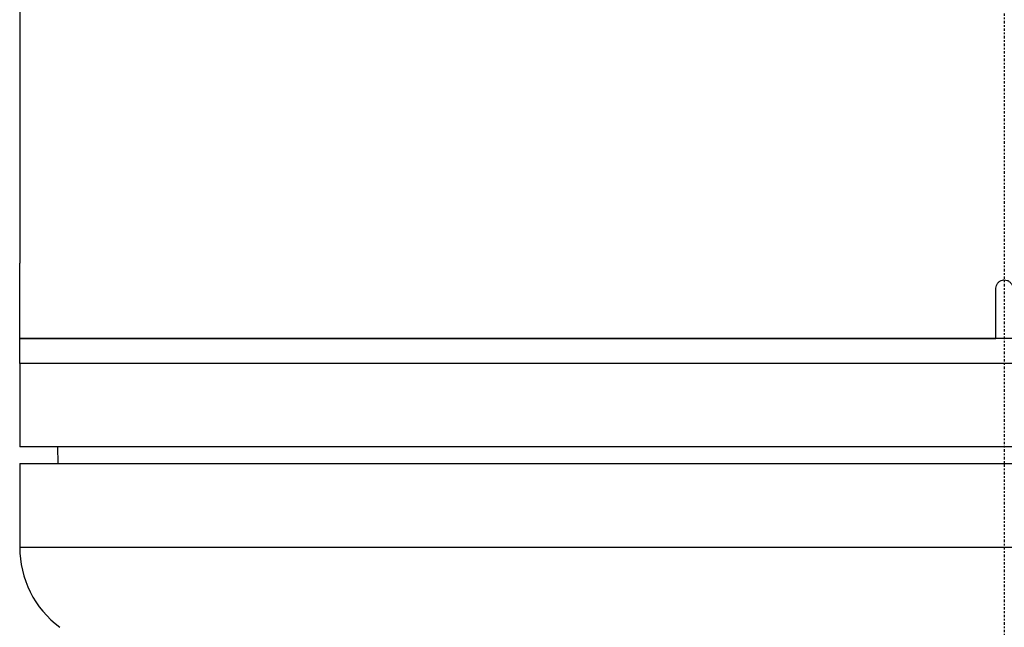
# Model space of a CAD drawing. Header units: millimetres. Extents: x 0 to 4378, y 0 to 2376.
# Tile 113 of 256: x 718 to 777, y 1111 to 1148. Entities that reach past the tile are written whole.
import ezdxf

# ---------------------------------------------------------------- set-up
doc = ezdxf.new("R2010")
doc.units = ezdxf.units.MM
doc.header["$LTSCALE"] = 0.2
doc.linetypes.add('CENTER2', pattern=[1.125, 0.75, -0.125, 0.125, -0.125])
doc.layers.add('02_Center Line', color=1, linetype='CENTER2')

# ---------------------------------------------------------------- blocks, each defined once
blk = doc.blocks.new('A$Cd3ae7b64')
for p, q in [((-59, 592.911), (-59, 531)), ((-59, 526.5), (-59, 531)), ((-0.5, 526.5), (-0.5, 529.5)), ((-59, 526.5), (-0.5, 526.5)), ((59, 526.5), (-59, 526.5)), ((-59, 525), (-59, 526.5)), ((59, 525), (-59, 525)), ((59, 525), (-59, 525)), ((-59, 525), (-59, 520)), ((59, 520), (-59, 520)), ((-56.695, 519), (-56.713, 520)), ((-59, 519), (59, 519)), ((-59, 519), (-59, 514)), ((-59, 514), (59, 514))]:
    blk.add_line(p, q)
blk.add_arc((-53, 514), 6, 180, 233.1301)
blk.add_open_spline([(-0.5, 529.5), (-0.5, 529.556), (-0.49, 529.613), (-0.472, 529.665), (-0.453, 529.718), (-0.425, 529.769), (-0.39, 529.812), (-0.355, 529.856), (-0.312, 529.894), (-0.265, 529.924), (-0.218, 529.954), (-0.164, 529.976), (-0.11, 529.988), (-0.074, 529.996), (-0.037, 530), (0, 530), (0.056, 530), (0.113, 529.99), (0.165, 529.972), (0.218, 529.953), (0.269, 529.925), (0.312, 529.89), (0.356, 529.855), (0.394, 529.812), (0.424, 529.765), (0.454, 529.718), (0.476, 529.664), (0.488, 529.61), (0.496, 529.574), (0.5, 529.537), (0.5, 529.5)], degree=3, knots=[0, 0, 0, 0, 0.107468, 0.107468, 0.107468, 0.214935, 0.214935, 0.214935, 0.322405, 0.322405, 0.322405, 0.429877, 0.429877, 0.429877, 0.5, 0.5, 0.5, 0.607468, 0.607468, 0.607468, 0.714935, 0.714935, 0.714935, 0.822405, 0.822405, 0.822405, 0.929877, 0.929877, 0.929877, 1, 1, 1, 1])
at = {"layer": '02_Center Line'}
blk.add_line((0, 1153.006), (0, -16.53), dxfattribs=at)

msp = doc.modelspace()

# ---------------------------------------------------------------- block references
msp.add_blockref('A$Cd3ae7b64', (777.219, 602.257))

doc.saveas('drawing.dxf')
